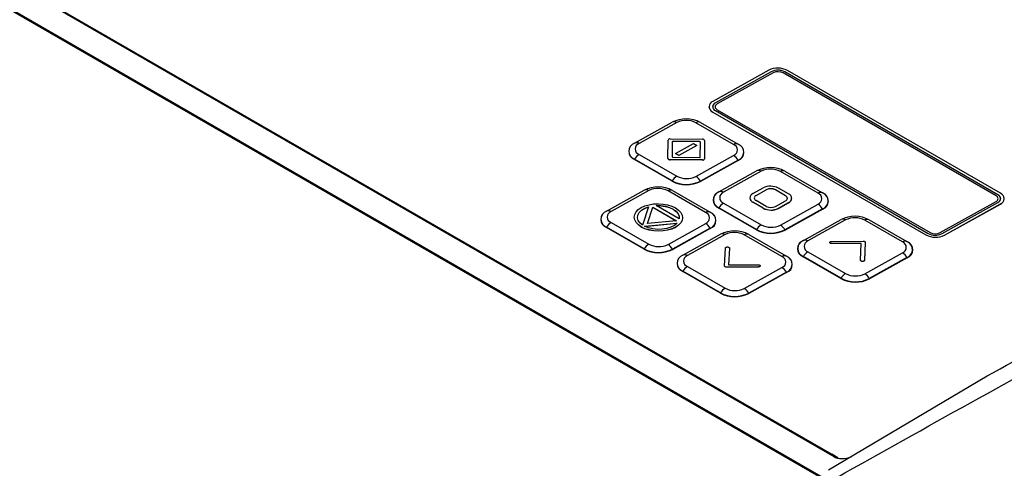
# Model space of a CAD drawing. Header units: millimetres. Extents: x -0.66 to 0.91, y -0.4 to 0.64.
# Tile 149 of 241: x 0.6516 to 0.7885, y -0.1148 to -0.0524. Entities that reach past the tile are written whole.
import ezdxf

# ---------------------------------------------------------------- set-up
doc = ezdxf.new("R2010")
doc.units = ezdxf.units.MM
doc.layers.add('FORMAT', color=7, linetype='Continuous')

msp = doc.modelspace()

# ---------------------------------------------------------------- linework, layer by layer
at = {"layer": 'FORMAT', "color": 7, "linetype": 'Continuous', "lineweight": 25}
for p, q in [((0.631274, -0.036114), (0.764772, -0.11318)), ((0.626759, -0.037447), (0.762669, -0.115906)), ((0.626776, -0.037281), (0.76297, -0.115904)), ((0.633179, -0.037064), (0.764487, -0.112866)), ((0.755725, -0.059439), (0.747962, -0.063764)), ((0.756078, -0.059643), (0.748315, -0.063968)), ((0.756078, -0.059651), (0.748315, -0.063976)), ((0.756326, -0.059794), (0.748563, -0.064119)), ((0.756078, -0.059643), (0.756078, -0.059651)), ((0.787338, -0.076895), (0.75774, -0.059809)), ((0.787585, -0.076749), (0.757987, -0.059662)), ((0.757987, -0.059662), (0.757987, -0.059671)), ((0.787585, -0.076757), (0.757987, -0.059671)), ((0.787939, -0.076552), (0.758341, -0.059465)), ((0.748315, -0.063968), (0.748315, -0.063976)), ((0.74742, -0.064491), (0.74742, -0.0645)), ((0.747962, -0.065248), (0.77756, -0.082334)), ((0.747962, -0.065248), (0.747962, -0.065256)), ((0.747962, -0.065256), (0.77756, -0.082343)), ((0.748315, -0.065051), (0.777914, -0.082138)), ((0.748563, -0.064921), (0.778161, -0.082008)), ((0.737073, -0.069569), (0.742305, -0.066654)), ((0.742935, -0.066714), (0.737703, -0.069628)), ((0.750849, -0.069761), (0.745616, -0.066741)), ((0.746237, -0.066694), (0.751469, -0.069715)), ((0.73704, -0.069588), (0.737015, -0.069603)), ((0.741723, -0.071694), (0.741727, -0.069146)), ((0.741723, -0.071703), (0.741727, -0.069154)), ((0.741727, -0.069144), (0.741727, -0.069153)), ((0.741727, -0.069146), (0.741727, -0.069154)), ((0.742027, -0.068979), (0.74652, -0.069027)), ((0.742325, -0.069378), (0.742324, -0.071473)), ((0.746121, -0.069362), (0.742425, -0.069323)), ((0.742425, -0.069323), (0.742425, -0.069331)), ((0.746121, -0.06937), (0.742425, -0.069331)), ((0.742789, -0.071009), (0.74529, -0.069618)), ((0.74529, -0.069618), (0.745754, -0.069886)), ((0.746121, -0.069362), (0.746121, -0.06937)), ((0.746218, -0.071516), (0.746221, -0.06942)), ((0.746218, -0.071519), (0.746221, -0.069428)), ((0.746221, -0.06942), (0.746221, -0.069428)), ((0.74682, -0.0692), (0.746816, -0.071749)), ((0.751469, -0.069715), (0.751536, -0.069755)), ((0.737703, -0.071149), (0.742936, -0.07417)), ((0.743253, -0.071277), (0.742789, -0.071009)), ((0.742789, -0.071009), (0.742789, -0.071017)), ((0.743252, -0.071285), (0.742789, -0.071017)), ((0.745754, -0.069894), (0.743252, -0.071285)), ((0.745754, -0.069886), (0.743253, -0.071277)), ((0.745754, -0.069886), (0.745754, -0.069894)), ((0.737049, -0.07184), (0.737074, -0.071799)), ((0.742282, -0.074861), (0.737049, -0.07184)), ((0.742306, -0.07482), (0.737074, -0.071799)), ((0.741723, -0.071694), (0.741723, -0.071703)), ((0.746516, -0.071916), (0.742023, -0.071868)), ((0.742023, -0.071868), (0.742023, -0.071876)), ((0.746516, -0.071924), (0.742023, -0.071876)), ((0.742424, -0.071531), (0.746118, -0.071572)), ((0.743253, -0.071277), (0.743252, -0.071285)), ((0.745617, -0.074197), (0.750849, -0.071283)), ((0.746218, -0.071516), (0.746218, -0.071517)), ((0.75147, -0.071945), (0.746238, -0.07486)), ((0.751493, -0.071987), (0.746261, -0.074901)), ((0.746516, -0.071916), (0.746516, -0.071924)), ((0.746816, -0.071758), (0.746816, -0.07175)), ((0.751493, -0.071987), (0.75147, -0.071945)), ((0.748811, -0.076345), (0.754043, -0.07343)), ((0.754673, -0.07349), (0.749441, -0.076405)), ((0.762587, -0.076538), (0.757354, -0.073517)), ((0.757975, -0.07347), (0.763207, -0.076491)), ((0.742282, -0.074861), (0.742306, -0.07482)), ((0.746261, -0.074901), (0.746238, -0.07486)), ((0.733186, -0.079035), (0.738418, -0.07612)), ((0.739047, -0.076179), (0.733815, -0.079094)), ((0.746961, -0.079227), (0.741729, -0.076206)), ((0.742349, -0.07616), (0.747582, -0.07918)), ((0.748778, -0.076364), (0.748753, -0.076379)), ((0.753539, -0.076597), (0.754953, -0.075809)), ((0.753963, -0.07685), (0.755377, -0.076062)), ((0.753964, -0.076842), (0.755378, -0.076054)), ((0.755378, -0.076054), (0.755377, -0.076062)), ((0.758064, -0.076883), (0.75665, -0.076067)), ((0.75665, -0.076067), (0.75665, -0.076075)), ((0.758064, -0.076891), (0.75665, -0.076075)), ((0.758489, -0.076647), (0.757074, -0.07583)), ((0.763207, -0.076491), (0.763274, -0.076531)), ((0.739732, -0.07804), (0.740388, -0.078008)), ((0.740388, -0.078008), (0.741042, -0.078052)), ((0.749441, -0.077926), (0.754674, -0.080946)), ((0.7531, -0.077187), (0.7531, -0.077195)), ((0.754954, -0.078616), (0.753539, -0.0778)), ((0.753539, -0.0778), (0.753539, -0.077808)), ((0.754954, -0.078625), (0.753539, -0.077808)), ((0.753964, -0.076842), (0.753963, -0.07685)), ((0.755378, -0.07838), (0.753964, -0.077564)), ((0.756651, -0.078393), (0.758065, -0.077605)), ((0.757075, -0.078638), (0.758489, -0.07785)), ((0.757075, -0.078646), (0.758489, -0.077858)), ((0.758064, -0.076883), (0.758064, -0.076891)), ((0.758489, -0.07785), (0.758489, -0.077858)), ((0.758928, -0.077268), (0.758928, -0.07726)), ((0.779575, -0.082022), (0.787338, -0.077697)), ((0.779823, -0.082157), (0.787585, -0.077832)), ((0.787585, -0.076749), (0.787585, -0.076757)), ((0.733152, -0.079054), (0.733127, -0.079068)), ((0.737099, -0.079507), (0.737293, -0.079153)), ((0.737293, -0.079153), (0.7376, -0.078826)), ((0.737515, -0.079581), (0.73771, -0.079229)), ((0.737515, -0.079589), (0.737709, -0.079237)), ((0.7376, -0.078826), (0.738016, -0.078543)), ((0.737709, -0.079237), (0.738036, -0.078917)), ((0.73771, -0.079229), (0.737709, -0.079237)), ((0.73771, -0.079229), (0.738036, -0.078908)), ((0.738016, -0.078543), (0.738523, -0.078312)), ((0.738036, -0.078908), (0.738485, -0.078638)), ((0.738036, -0.078917), (0.738485, -0.078647)), ((0.738036, -0.078908), (0.738036, -0.078917)), ((0.739031, -0.07843), (0.738191, -0.080984)), ((0.738485, -0.078638), (0.739031, -0.07843)), ((0.738485, -0.078647), (0.739028, -0.07844)), ((0.738485, -0.078638), (0.738485, -0.078647)), ((0.738523, -0.078312), (0.739104, -0.078144)), ((0.738892, -0.080746), (0.739635, -0.07849)), ((0.738895, -0.080746), (0.739635, -0.078498)), ((0.739104, -0.078144), (0.739732, -0.07804)), ((0.739635, -0.07849), (0.742885, -0.080367)), ((0.739635, -0.07849), (0.739635, -0.078498)), ((0.739635, -0.078498), (0.742873, -0.080368)), ((0.740067, -0.078261), (0.740725, -0.078271)), ((0.743297, -0.080126), (0.740067, -0.078261)), ((0.740081, -0.07827), (0.740725, -0.078279)), ((0.740725, -0.078271), (0.741361, -0.078361)), ((0.740725, -0.078271), (0.740725, -0.078279)), ((0.740725, -0.078279), (0.741361, -0.078369)), ((0.741042, -0.078052), (0.741668, -0.078167)), ((0.741361, -0.078361), (0.741947, -0.078526)), ((0.741361, -0.078361), (0.741361, -0.078369)), ((0.741361, -0.078369), (0.741947, -0.078535)), ((0.741668, -0.078167), (0.742249, -0.078347)), ((0.741947, -0.078526), (0.742456, -0.078761)), ((0.741947, -0.078526), (0.741947, -0.078535)), ((0.741947, -0.078535), (0.742456, -0.078769)), ((0.742249, -0.078347), (0.742763, -0.07859)), ((0.742456, -0.078761), (0.74286, -0.079053)), ((0.742456, -0.078761), (0.742456, -0.078769)), ((0.742456, -0.078769), (0.74286, -0.079062)), ((0.742763, -0.07859), (0.743182, -0.078883)), ((0.74286, -0.079053), (0.743145, -0.07939)), ((0.74286, -0.079053), (0.74286, -0.079062)), ((0.74286, -0.079062), (0.743145, -0.079398)), ((0.743145, -0.07939), (0.743292, -0.079752)), ((0.743145, -0.07939), (0.743145, -0.079398)), ((0.743182, -0.078883), (0.743491, -0.079217)), ((0.743491, -0.079217), (0.743684, -0.079574)), ((0.747582, -0.07918), (0.747648, -0.07922)), ((0.748787, -0.078617), (0.748812, -0.078575)), ((0.75402, -0.081637), (0.748787, -0.078617)), ((0.754044, -0.081596), (0.748812, -0.078575)), ((0.754954, -0.078616), (0.754954, -0.078625)), ((0.757075, -0.078638), (0.757075, -0.078646)), ((0.757355, -0.080974), (0.762587, -0.078059)), ((0.763208, -0.078721), (0.757976, -0.081636)), ((0.763231, -0.078763), (0.757999, -0.081678)), ((0.763231, -0.078763), (0.763208, -0.078721)), ((0.780176, -0.082361), (0.787939, -0.078036)), ((0.780176, -0.082369), (0.787939, -0.078044)), ((0.787939, -0.078036), (0.787939, -0.078044)), ((0.733815, -0.080615), (0.739048, -0.083636)), ((0.737034, -0.07988), (0.737099, -0.079507)), ((0.737101, -0.080253), (0.737034, -0.07988)), ((0.737034, -0.07988), (0.737034, -0.079888)), ((0.737101, -0.080261), (0.737034, -0.079888)), ((0.737293, -0.080613), (0.737101, -0.080253)), ((0.737101, -0.080253), (0.737101, -0.080261)), ((0.737293, -0.080621), (0.737101, -0.080261)), ((0.737603, -0.080944), (0.737293, -0.080613)), ((0.737293, -0.080613), (0.737293, -0.080621)), ((0.737602, -0.080952), (0.737293, -0.080621)), ((0.737473, -0.079953), (0.737515, -0.079581)), ((0.737473, -0.079955), (0.737515, -0.079589)), ((0.737573, -0.080321), (0.737473, -0.079953)), ((0.737515, -0.079581), (0.737515, -0.079589)), ((0.737817, -0.080672), (0.737573, -0.080321)), ((0.738191, -0.080984), (0.737817, -0.080672)), ((0.738463, -0.081141), (0.74298, -0.08071)), ((0.73848, -0.081148), (0.742969, -0.080719)), ((0.742885, -0.080367), (0.738892, -0.080746)), ((0.74173, -0.083663), (0.746962, -0.080748)), ((0.74298, -0.08071), (0.742609, -0.081016)), ((0.743145, -0.079398), (0.743292, -0.079761)), ((0.743494, -0.08067), (0.743185, -0.080998)), ((0.743494, -0.080678), (0.743185, -0.081006)), ((0.743292, -0.079752), (0.743297, -0.080126)), ((0.743292, -0.079752), (0.743292, -0.079761)), ((0.743292, -0.079761), (0.743297, -0.080126)), ((0.743684, -0.080315), (0.743494, -0.08067)), ((0.743684, -0.080324), (0.743494, -0.080678)), ((0.743494, -0.08067), (0.743494, -0.080678)), ((0.743684, -0.079574), (0.743748, -0.079945)), ((0.743748, -0.079945), (0.743684, -0.080315)), ((0.743748, -0.079954), (0.743684, -0.080324)), ((0.743684, -0.080315), (0.743684, -0.080324)), ((0.743748, -0.079945), (0.743748, -0.079954)), ((0.760549, -0.083121), (0.765781, -0.080207)), ((0.766411, -0.080266), (0.761179, -0.083181)), ((0.774325, -0.083314), (0.769092, -0.080293)), ((0.769713, -0.080246), (0.774945, -0.083267)), ((0.733162, -0.081306), (0.733186, -0.081265)), ((0.738394, -0.084327), (0.733162, -0.081306)), ((0.738419, -0.084285), (0.733186, -0.081265)), ((0.737603, -0.080944), (0.737602, -0.080952)), ((0.738014, -0.081244), (0.737602, -0.080952)), ((0.738014, -0.081236), (0.737603, -0.080944)), ((0.738526, -0.081477), (0.738014, -0.081236)), ((0.738014, -0.081236), (0.738014, -0.081244)), ((0.738525, -0.081485), (0.738014, -0.081244)), ((0.739007, -0.081359), (0.738463, -0.081141)), ((0.738526, -0.081477), (0.738525, -0.081485)), ((0.739107, -0.081665), (0.738525, -0.081485)), ((0.739107, -0.081657), (0.738526, -0.081477)), ((0.739623, -0.081502), (0.739007, -0.081359)), ((0.739735, -0.081774), (0.739107, -0.081657)), ((0.739107, -0.081657), (0.739107, -0.081665)), ((0.739735, -0.081782), (0.739107, -0.081665)), ((0.740272, -0.081568), (0.739623, -0.081502)), ((0.740389, -0.081817), (0.739735, -0.081774)), ((0.739735, -0.081774), (0.739735, -0.081782)), ((0.740389, -0.081825), (0.739735, -0.081782)), ((0.740928, -0.081548), (0.740272, -0.081568)), ((0.741042, -0.081787), (0.740389, -0.081817)), ((0.741042, -0.081795), (0.740389, -0.081825)), ((0.740389, -0.081817), (0.740389, -0.081825)), ((0.741554, -0.081445), (0.740928, -0.081548)), ((0.741671, -0.081686), (0.741042, -0.081787)), ((0.741671, -0.081694), (0.741042, -0.081795)), ((0.741042, -0.081787), (0.741042, -0.081795)), ((0.742122, -0.081264), (0.741554, -0.081445)), ((0.742255, -0.081516), (0.741671, -0.081686)), ((0.742254, -0.081524), (0.741671, -0.081694)), ((0.741671, -0.081686), (0.741671, -0.081694)), ((0.742609, -0.081016), (0.742122, -0.081264)), ((0.742763, -0.081292), (0.742254, -0.081524)), ((0.742255, -0.081516), (0.742254, -0.081524)), ((0.742763, -0.081284), (0.742255, -0.081516)), ((0.747582, -0.08141), (0.74235, -0.084325)), ((0.747606, -0.081452), (0.742374, -0.084367)), ((0.743185, -0.080998), (0.742763, -0.081284)), ((0.743185, -0.081006), (0.742763, -0.081292)), ((0.742763, -0.081284), (0.742763, -0.081292)), ((0.743185, -0.080998), (0.743185, -0.081006)), ((0.747606, -0.081452), (0.747582, -0.08141)), ((0.75402, -0.081637), (0.754044, -0.081596)), ((0.757999, -0.081678), (0.757976, -0.081636)), ((0.743792, -0.085158), (0.749024, -0.082243)), ((0.749654, -0.082302), (0.744422, -0.085217)), ((0.757568, -0.08535), (0.752335, -0.082329)), ((0.752956, -0.082283), (0.758188, -0.085303)), ((0.760515, -0.083141), (0.760491, -0.083155)), ((0.764209, -0.083396), (0.764209, -0.083404)), ((0.764476, -0.083238), (0.768876, -0.083213)), ((0.769158, -0.083384), (0.769036, -0.085879)), ((0.769158, -0.083376), (0.769037, -0.085871)), ((0.769158, -0.083376), (0.769158, -0.083384)), ((0.774945, -0.083267), (0.775012, -0.083307)), ((0.77756, -0.082334), (0.77756, -0.082343)), ((0.780176, -0.082361), (0.780176, -0.082369)), ((0.738394, -0.084327), (0.738419, -0.084285)), ((0.742374, -0.084367), (0.74235, -0.084325)), ((0.749589, -0.086659), (0.749711, -0.084165)), ((0.75026, -0.084179), (0.750146, -0.086509)), ((0.75026, -0.084187), (0.750147, -0.086509)), ((0.75026, -0.084179), (0.75026, -0.084187)), ((0.761179, -0.084702), (0.766412, -0.087723)), ((0.76429, -0.083502), (0.764289, -0.08351)), ((0.7686, -0.083535), (0.764491, -0.083558)), ((0.764492, -0.08355), (0.764491, -0.083558)), ((0.768601, -0.083527), (0.764492, -0.08355)), ((0.768487, -0.085856), (0.768601, -0.083527)), ((0.769093, -0.08775), (0.774325, -0.084835)), ((0.743759, -0.085177), (0.743734, -0.085191)), ((0.758188, -0.085303), (0.758255, -0.085343)), ((0.760525, -0.085393), (0.76055, -0.085352)), ((0.765758, -0.088413), (0.760525, -0.085393)), ((0.765782, -0.088372), (0.76055, -0.085352)), ((0.768755, -0.086019), (0.768754, -0.086028)), ((0.769037, -0.085871), (0.769036, -0.085879)), ((0.774946, -0.085497), (0.769714, -0.088412)), ((0.774969, -0.085539), (0.769737, -0.088454)), ((0.774969, -0.085539), (0.774946, -0.085497)), ((0.743768, -0.087429), (0.743793, -0.087388)), ((0.749001, -0.09045), (0.743768, -0.087429)), ((0.749025, -0.090408), (0.743793, -0.087388)), ((0.744422, -0.086738), (0.749655, -0.089759)), ((0.754271, -0.086798), (0.749871, -0.086822)), ((0.754271, -0.086806), (0.749871, -0.086831)), ((0.749871, -0.086822), (0.749871, -0.086831)), ((0.750146, -0.086509), (0.754256, -0.086486)), ((0.752336, -0.089786), (0.757568, -0.086871)), ((0.758189, -0.087533), (0.752957, -0.090448)), ((0.758212, -0.087575), (0.75298, -0.09049)), ((0.754271, -0.086798), (0.754271, -0.086806)), ((0.758212, -0.087575), (0.758189, -0.087533)), ((0.765758, -0.088413), (0.765782, -0.088372)), ((0.769737, -0.088454), (0.769714, -0.088412)), ((0.749001, -0.09045), (0.749025, -0.090408)), ((0.75298, -0.09049), (0.752957, -0.090448)), ((0.764058, -0.11501), (0.786108, -0.101961)), ((0.765334, -0.113355), (0.764487, -0.112866)), ((0.764772, -0.11318), (0.765334, -0.113355))]:
    msp.add_line(p, q, dxfattribs=at)
for centre, radius, start, end in [((0.351477, -0.773149), 0.8511733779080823, 55.229995, 64.911818), ((0.757007, -0.062026), 0.0028876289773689, 62.483357, 116.356852), ((0.757014, -0.061531), 0.0021071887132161, 62.483357, 116.356852), ((0.757014, -0.061539), 0.0021071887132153, 62.483357, 116.356852), ((0.757019, -0.061193), 0.0015608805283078, 62.483357, 116.356852), ((0.748231, -0.064506), 0.0007891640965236, 109.929744, 250.085642), ((0.748577, -0.064584), 0.0006615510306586, 113.315481, 173.343886), ((0.748512, -0.064509), 0.0005758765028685, 109.929744, 250.085642), ((0.748708, -0.06452), 0.0004265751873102, 109.929744, 250.085642), ((0.74832, -0.064427), 0.0009034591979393, 184.621331, 246.608909), ((0.744232, -0.070543), 0.0043397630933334, 62.483357, 116.356852), ((0.742569, -0.067228), 0.0006314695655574, 54.575566, 114.663042), ((0.744249, -0.069366), 0.0029601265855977, 62.483357, 116.356852), ((0.745966, -0.067244), 0.0006130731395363, 63.80924, 124.789854), ((0.737458, -0.070712), 0.0012004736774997, 109.929744, 250.085642), ((0.737478, -0.070684), 0.0011860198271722, 109.929744, 250.085642), ((0.737337, -0.070143), 0.0006314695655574, 54.575566, 114.663042), ((0.737979, -0.070389), 0.0008089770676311, 109.929744, 250.085642), ((0.741973, -0.069235), 0.0002621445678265, 78.140557, 160.01469), ((0.742407, -0.069408), 8.73407094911e-05, 78.125523, 160.061479), ((0.742408, -0.069419), 8.96447451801e-05, 78.783724, 157.000798), ((0.746137, -0.06945), 8.91458224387e-05, 19.617358, 100.297691), ((0.746137, -0.069458), 8.91458224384e-05, 19.617358, 100.297691), ((0.746568, -0.06929), 0.0002674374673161, 19.617358, 100.297691), ((0.750573, -0.070522), 0.0008089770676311, 289.929744, 70.085642), ((0.751199, -0.070265), 0.000613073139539, 63.80924, 124.789854), ((0.751077, -0.070837), 0.0011756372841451, 289.521727, 67.011671), ((0.751084, -0.070858), 0.0012004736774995, 289.929744, 70.085642), ((0.738624, -0.072671), 0.0017785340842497, 121.174524, 150.638851), ((0.741975, -0.071605), 0.0002674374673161, 199.617358, 280.297691), ((0.741975, -0.071613), 0.0002674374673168, 199.617358, 280.297691), ((0.742408, -0.071443), 8.91547705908e-05, 199.653411, 280.261638), ((0.746136, -0.071486), 8.74141382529e-05, 258.119084, 340.004419), ((0.74657, -0.071659), 0.000262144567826, 258.140557, 340.01469), ((0.74657, -0.071667), 0.0002621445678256, 258.140557, 340.01469), ((0.749913, -0.072781), 0.0017667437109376, 28.249201, 58.015049), ((0.75597, -0.077319), 0.0043397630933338, 62.483357, 116.356852), ((0.754307, -0.074004), 0.0006314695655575, 54.575566, 114.663042), ((0.755987, -0.076142), 0.0029601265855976, 62.483357, 116.356852), ((0.757704, -0.07402), 0.0006130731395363, 63.80924, 124.789854), ((0.744311, -0.070965), 0.0043926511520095, 242.483357, 296.356852), ((0.743856, -0.075692), 0.0017785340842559, 121.174524, 150.638851), ((0.744311, -0.070971), 0.0043397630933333, 242.483357, 296.356852), ((0.744303, -0.071545), 0.0029601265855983, 242.483357, 296.356852), ((0.744682, -0.075696), 0.0017667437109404, 28.249201, 58.015049), ((0.740344, -0.080008), 0.0043397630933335, 62.483357, 116.356852), ((0.738681, -0.076694), 0.0006314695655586, 54.575566, 114.663042), ((0.740361, -0.078831), 0.0029601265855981, 62.483357, 116.356852), ((0.742079, -0.07671), 0.0006130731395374, 63.80924, 124.789854), ((0.749196, -0.077488), 0.0012004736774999, 109.929744, 250.085642), ((0.749216, -0.07746), 0.0011860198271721, 109.929744, 250.085642), ((0.749075, -0.076919), 0.0006314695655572, 54.575566, 114.663042), ((0.749717, -0.077165), 0.0008089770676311, 109.929744, 250.085642), ((0.753757, -0.077198), 0.000639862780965, 109.929744, 250.085642), ((0.755993, -0.077907), 0.0023413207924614, 62.483357, 116.356852), ((0.756001, -0.077313), 0.0014047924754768, 62.483357, 116.356852), ((0.756001, -0.077321), 0.0014047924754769, 62.483357, 116.356852), ((0.758271, -0.077248), 0.000639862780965, 289.929744, 70.085642), ((0.762311, -0.077298), 0.0008089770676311, 289.929744, 70.085642), ((0.762937, -0.077041), 0.0006130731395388, 63.80924, 124.789854), ((0.762815, -0.077613), 0.0011756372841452, 289.521727, 67.011671), ((0.762822, -0.077634), 0.0012004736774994, 289.929744, 70.085642), ((0.78767, -0.077294), 0.0007891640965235, 289.929744, 70.085642), ((0.750362, -0.079447), 0.0017785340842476, 121.174524, 150.638851), ((0.75381, -0.07715), 0.0007115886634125, 183.602725, 247.627515), ((0.754138, -0.077255), 0.0004410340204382, 113.315481, 173.343886), ((0.754094, -0.077203), 0.000383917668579, 109.929744, 250.085642), ((0.75789, -0.077295), 0.0004395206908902, 4.621331, 66.608909), ((0.757934, -0.077244), 0.000383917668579, 289.929744, 70.085642), ((0.758198, -0.077183), 0.0007350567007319, 293.315481, 353.343886), ((0.787192, -0.077296), 0.00042657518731, 289.929744, 70.085642), ((0.787323, -0.077362), 0.0006592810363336, 4.621331, 66.608909), ((0.787389, -0.07729), 0.0005758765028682, 289.929744, 70.085642), ((0.78758, -0.077212), 0.0009065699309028, 293.315481, 353.343886), ((0.733571, -0.080177), 0.0012004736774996, 109.929744, 250.085642), ((0.73359, -0.08015), 0.0011860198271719, 109.929744, 250.085642), ((0.733449, -0.079608), 0.0006314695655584, 54.575566, 114.663042), ((0.734091, -0.079854), 0.0008089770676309, 109.929744, 250.085642), ((0.747311, -0.07973), 0.0006130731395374, 63.80924, 124.789854), ((0.746686, -0.079987), 0.0008089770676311, 289.929744, 70.085642), ((0.747189, -0.080302), 0.0011756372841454, 289.521727, 67.011671), ((0.747196, -0.080323), 0.0012004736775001, 289.929744, 70.085642), ((0.756035, -0.07654), 0.0023413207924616, 242.483357, 296.356852), ((0.756035, -0.076548), 0.0023413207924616, 242.483357, 296.356852), ((0.756027, -0.077134), 0.001404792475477, 242.483357, 296.356852), ((0.761651, -0.079557), 0.0017667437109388, 28.249201, 58.015049), ((0.734736, -0.082137), 0.0017785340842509, 121.174524, 150.638851), ((0.746026, -0.082247), 0.0017667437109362, 28.249201, 58.015049), ((0.767708, -0.084095), 0.0043397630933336, 62.483357, 116.356852), ((0.766045, -0.080781), 0.0006314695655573, 54.575566, 114.663042), ((0.767725, -0.082918), 0.0029601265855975, 62.483357, 116.356852), ((0.769442, -0.080797), 0.0006130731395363, 63.80924, 124.789854), ((0.750951, -0.086131), 0.0043397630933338, 62.483357, 116.356852), ((0.750968, -0.084955), 0.0029601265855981, 62.483357, 116.356852), ((0.756049, -0.077742), 0.0043926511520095, 242.483357, 296.356852), ((0.755594, -0.082468), 0.0017785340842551, 121.174524, 150.638851), ((0.756049, -0.077747), 0.0043397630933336, 242.483357, 296.356852), ((0.756041, -0.078321), 0.0029601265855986, 242.483357, 296.356852), ((0.75642, -0.082472), 0.0017667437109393, 28.249201, 58.015049), ((0.778882, -0.080624), 0.0015608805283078, 242.483357, 296.356852), ((0.749288, -0.082817), 0.0006314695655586, 54.575566, 114.663042), ((0.752685, -0.082833), 0.0006130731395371, 63.80924, 124.789854), ((0.760934, -0.084264), 0.0012004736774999, 109.929744, 250.085642), ((0.760954, -0.084236), 0.0011860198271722, 109.929744, 250.085642), ((0.760813, -0.083695), 0.0006314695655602, 54.575566, 114.663042), ((0.761455, -0.083941), 0.0008089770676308, 109.929744, 250.085642), ((0.774049, -0.084074), 0.0008089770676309, 289.929744, 70.085642), ((0.774675, -0.083817), 0.000613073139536, 63.80924, 124.789854), ((0.774553, -0.084389), 0.0011756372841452, 289.521727, 67.011671), ((0.77456, -0.08441), 0.0012004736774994, 289.929744, 70.085642), ((0.778894, -0.079774), 0.0028876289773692, 242.483357, 296.356852), ((0.778894, -0.079782), 0.0028876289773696, 242.483357, 296.356852), ((0.778887, -0.080269), 0.0021071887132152, 242.483357, 296.356852), ((0.740424, -0.080431), 0.0043926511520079, 242.483357, 296.356852), ((0.739969, -0.085157), 0.0017785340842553, 121.174524, 150.638851), ((0.740424, -0.080437), 0.004339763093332, 242.483357, 296.356852), ((0.740416, -0.08101), 0.0029601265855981, 242.483357, 296.356852), ((0.740794, -0.085161), 0.0017667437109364, 28.249201, 58.015049), ((0.7621, -0.086224), 0.0017785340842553, 121.174524, 150.638851), ((0.773389, -0.086333), 0.0017667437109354, 28.249201, 58.015049), ((0.744177, -0.0863), 0.0012004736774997, 109.929744, 250.085642), ((0.744197, -0.086273), 0.0011860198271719, 109.929744, 250.085642), ((0.744056, -0.085731), 0.0006314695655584, 54.575566, 114.663042), ((0.744698, -0.085977), 0.0008089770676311, 109.929744, 250.085642), ((0.757918, -0.085853), 0.0006130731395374, 63.80924, 124.789854), ((0.757293, -0.086111), 0.0008089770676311, 289.929744, 70.085642), ((0.757796, -0.086425), 0.0011756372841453, 289.521727, 67.011671), ((0.757803, -0.086447), 0.0012004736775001, 289.929744, 70.085642), ((0.745343, -0.08826), 0.0017785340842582, 121.174524, 150.638851), ((0.756632, -0.08837), 0.0017667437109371, 28.249201, 58.015049), ((0.767787, -0.084518), 0.0043926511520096, 242.483357, 296.356852), ((0.767332, -0.089244), 0.0017785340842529, 121.174524, 150.638851), ((0.767787, -0.084523), 0.0043397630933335, 242.483357, 296.356852), ((0.767779, -0.085097), 0.0029601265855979, 242.483357, 296.356852), ((0.768157, -0.089248), 0.0017667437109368, 28.249201, 58.015049), ((0.750575, -0.09128), 0.0017785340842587, 121.174524, 150.638851), ((0.751022, -0.087133), 0.0029601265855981, 242.483357, 296.356852), ((0.751401, -0.091284), 0.0017667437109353, 28.249201, 58.015049), ((0.75103, -0.086554), 0.0043926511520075, 242.483357, 296.356852), ((0.75103, -0.08656), 0.0043397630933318, 242.483357, 296.356852)]:
    msp.add_arc(centre, radius, start, end, dxfattribs=at)
msp.add_ellipse((0.766953, -0.111285), major_axis=(0.002709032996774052, 0.001351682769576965), ratio=0.624894, start_param=3.533582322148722, end_param=4.511613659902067, dxfattribs=at)
for points, knots in [([(0.7486825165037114, 0.029184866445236), (0.7516357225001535, 0.0284492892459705), (0.7590405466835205, 0.0266049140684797), (0.77114045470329, 0.0227357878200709), (0.7836458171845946, 0.0179481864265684), (0.7949547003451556, 0.0129751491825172), (0.8050174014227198, 0.008093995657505), (0.8152005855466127, 0.0026948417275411), (0.8254818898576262, -0.0032190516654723), (0.83586631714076, -0.0096587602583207), (0.8463145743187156, -0.0166106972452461), (0.8568143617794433, -0.0240733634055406), (0.8683800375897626, -0.0328386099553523), (0.880977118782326, -0.0430091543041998), (0.8899652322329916, -0.0509821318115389), (0.8944646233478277, -0.0549733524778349)], [0, 0, 0, 0, 0.0637611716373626, 0.1598738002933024, 0.2559863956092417, 0.324424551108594, 0.3929802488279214, 0.4618929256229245, 0.5316139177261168, 0.6013349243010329, 0.6718722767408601, 0.7427986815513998, 0.8138559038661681, 0.9068174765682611, 1, 1, 1, 1]), ([(0.8581242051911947, -0.0663332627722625), (0.8547515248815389, -0.0633102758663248), (0.8480003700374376, -0.0572591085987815), (0.8377139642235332, -0.0487078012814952), (0.8273184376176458, -0.0405510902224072), (0.8168559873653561, -0.0328719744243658), (0.8063604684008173, -0.0256795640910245), (0.7958364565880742, -0.0189785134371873), (0.7852664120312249, -0.0127584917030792), (0.7747058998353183, -0.0070547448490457), (0.7641837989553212, -0.0018811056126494), (0.7537062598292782, 0.0027614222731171), (0.7432557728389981, 0.006881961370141), (0.7338194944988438, 0.0101237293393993), (0.7253966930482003, 0.01267132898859), (0.720464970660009, 0.0139301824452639), (0.7179979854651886, 0.0145598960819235)], [0, 0, 0, 0, 0.0740144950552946, 0.1481561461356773, 0.2226838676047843, 0.2973414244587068, 0.3713556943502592, 0.4454971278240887, 0.5200246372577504, 0.5946819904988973, 0.6686962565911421, 0.7428376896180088, 0.8173652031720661, 0.8920225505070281, 0.9459866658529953, 1, 1, 1, 1]), ([(0.8435441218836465, -0.0661698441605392), (0.8409595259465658, -0.063444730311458), (0.8344831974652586, -0.0566163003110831), (0.8236472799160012, -0.0464684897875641), (0.8122328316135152, -0.0369510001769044), (0.8017385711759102, -0.0291425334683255), (0.7922926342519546, -0.0227668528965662), (0.7826216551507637, -0.0168876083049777), (0.7728850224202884, -0.0115982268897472), (0.7631198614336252, -0.0068909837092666), (0.7528534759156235, -0.0025334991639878), (0.7419288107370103, 0.0014277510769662), (0.728901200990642, 0.0053976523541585), (0.7196053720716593, 0.0073544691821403), (0.7142179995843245, 0.0084885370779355)], [0, 0, 0, 0, 0.0696762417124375, 0.1745906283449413, 0.2795037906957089, 0.3535502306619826, 0.4277233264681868, 0.5022824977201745, 0.5769720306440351, 0.6485103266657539, 0.7201630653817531, 0.8028724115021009, 0.8857552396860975, 1, 1, 1, 1]), ([(0.7142165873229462, 0.0049658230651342), (0.7154895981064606, 0.0046800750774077), (0.7177618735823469, 0.004170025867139), (0.7218059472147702, 0.0031783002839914), (0.7277342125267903, 0.0016120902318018), (0.738250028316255, -0.0015516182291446), (0.7518639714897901, -0.0065482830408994), (0.7670737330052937, -0.0134009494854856), (0.7807104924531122, -0.0206762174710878), (0.7933455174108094, -0.0284293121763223), (0.8049781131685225, -0.0364673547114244), (0.8150097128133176, -0.0442070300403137), (0.8235489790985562, -0.0513967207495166), (0.830410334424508, -0.0575706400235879), (0.83561165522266, -0.0625536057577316), (0.8392347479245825, -0.0661483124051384), (0.8408187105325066, -0.0677682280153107), (0.8416121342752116, -0.0685796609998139)], [0, 0, 0, 0, 0.0275140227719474, 0.0491114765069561, 0.0876309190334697, 0.1563043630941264, 0.2788226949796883, 0.3884713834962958, 0.4987565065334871, 0.5924754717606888, 0.6859308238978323, 0.7793009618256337, 0.8409592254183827, 0.9027006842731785, 0.9571380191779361, 0.9785299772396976, 0.9999999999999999, 0.9999999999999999, 0.9999999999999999, 0.9999999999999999]), ([(0.7126411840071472, -0.0006500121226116), (0.7165853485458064, -0.0015069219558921), (0.7244736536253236, -0.003220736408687), (0.7362515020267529, -0.0067039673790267), (0.7479677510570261, -0.0108669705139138), (0.7592106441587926, -0.0156182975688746), (0.7699275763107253, -0.0208393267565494), (0.7801071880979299, -0.0264455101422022), (0.7901433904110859, -0.0326275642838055), (0.8000262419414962, -0.0393908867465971), (0.8099022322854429, -0.0468465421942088), (0.8196940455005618, -0.0550001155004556), (0.8293203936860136, -0.0637311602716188), (0.8354671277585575, -0.0699851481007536), (0.8385006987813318, -0.0730716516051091)], [0, 0, 0, 0, 0.0872835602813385, 0.1745665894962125, 0.2625223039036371, 0.3506761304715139, 0.4302503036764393, 0.5095417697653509, 0.5888332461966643, 0.6690649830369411, 0.7492968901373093, 0.8335826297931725, 0.9178687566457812, 1, 1, 1, 1]), ([(0.8392728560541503, -0.0726505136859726), (0.837849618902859, -0.0711831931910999), (0.8347940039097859, -0.068032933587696), (0.829057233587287, -0.0624553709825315), (0.8223177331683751, -0.0562565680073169), (0.8147294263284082, -0.0497752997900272), (0.8053362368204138, -0.0422993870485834), (0.7937269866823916, -0.0339701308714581), (0.7804860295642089, -0.0257387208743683), (0.7677365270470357, -0.0188835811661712), (0.7555322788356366, -0.0132231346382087), (0.7445617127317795, -0.0089167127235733), (0.7348913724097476, -0.0056738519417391), (0.7268956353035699, -0.0033573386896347), (0.7197024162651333, -0.0015564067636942), (0.7152851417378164, -0.0006363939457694), (0.7133373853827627, -0.0002307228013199)], [0, 0, 0, 0, 0.0387027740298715, 0.0830928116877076, 0.1527586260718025, 0.2149383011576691, 0.2771697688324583, 0.3884890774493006, 0.4991091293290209, 0.5924698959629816, 0.6856277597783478, 0.7788213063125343, 0.840466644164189, 0.902298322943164, 0.9569193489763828, 1, 1, 1, 1]), ([(0.7651591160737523, -0.1161134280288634), (0.771371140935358, -0.1126200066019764), (0.7837958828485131, -0.1056327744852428), (0.8055080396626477, -0.0937645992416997), (0.8302936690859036, -0.0805396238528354), (0.8488465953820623, -0.0710691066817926), (0.8581242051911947, -0.0663332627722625)], [0, 0, 0, 0, 0.2003193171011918, 0.4006609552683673, 0.7002934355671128, 1, 1, 1, 1]), ([(0.7861079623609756, -0.101960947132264), (0.7955795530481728, -0.0966679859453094), (0.8145250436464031, -0.086080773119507), (0.8333965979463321, -0.075803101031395), (0.8428424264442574, -0.0707044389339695), (0.8429123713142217, -0.0706666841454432)], [0, 0, 0, 0, 0.4980809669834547, 0.996283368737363, 1, 1, 1, 1]), ([(0.7822338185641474, -0.1244763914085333), (0.7853498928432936, -0.1223983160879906), (0.7915824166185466, -0.1182419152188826), (0.8033594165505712, -0.1105801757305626), (0.8175700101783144, -0.1015734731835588), (0.8334486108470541, -0.0918789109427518), (0.8485680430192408, -0.0829397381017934), (0.8581344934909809, -0.0775127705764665), (0.8629183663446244, -0.0747989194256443)], [0, 0, 0, 0, 0.1161294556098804, 0.2322728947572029, 0.4384087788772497, 0.6446218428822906, 0.8222868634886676, 1, 1, 1, 1]), ([(0.5662923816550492, -0.0772921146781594), (0.568151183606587, -0.0787418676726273), (0.5718725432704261, -0.0816443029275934), (0.5776524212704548, -0.0858563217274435), (0.5833394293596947, -0.0898348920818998), (0.5898042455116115, -0.0941940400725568), (0.5977270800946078, -0.0993148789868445), (0.6073491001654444, -0.1052442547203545), (0.6176270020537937, -0.1113030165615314), (0.6284939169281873, -0.1174510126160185), (0.6398826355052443, -0.1236508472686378), (0.6511162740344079, -0.12954998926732), (0.6620784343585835, -0.1351295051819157), (0.6718866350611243, -0.1399889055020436), (0.6810662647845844, -0.1444363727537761), (0.6867508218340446, -0.1471262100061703), (0.6895828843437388, -0.1484662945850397)], [0, 0, 0, 0, 0.0699127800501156, 0.1399668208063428, 0.1948752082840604, 0.2497295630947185, 0.3328600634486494, 0.4162129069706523, 0.4999945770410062, 0.583742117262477, 0.6671481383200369, 0.7505214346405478, 0.820735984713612, 0.890985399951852, 0.9456886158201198, 1, 1, 1, 1]), ([(0.8634931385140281, -0.0801902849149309), (0.8548277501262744, -0.0851299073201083), (0.8374948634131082, -0.0950103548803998), (0.8115181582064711, -0.11094441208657), (0.7942467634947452, -0.1222901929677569), (0.785612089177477, -0.1279624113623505)], [0, 0, 0, 0, 0.333305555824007, 0.6666922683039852, 1, 1, 1, 1]), ([(0.5739563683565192, -0.0817286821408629), (0.5810426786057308, -0.0866240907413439), (0.5952126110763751, -0.0964130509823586), (0.6176996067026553, -0.1104338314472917), (0.6410745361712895, -0.1239130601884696), (0.6628486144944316, -0.1356005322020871), (0.6771780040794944, -0.1425250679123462), (0.6830872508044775, -0.1453806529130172)], [0, 0, 0, 0, 0.2127179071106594, 0.4253551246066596, 0.6381351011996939, 0.8507718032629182, 0.9999999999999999, 0.9999999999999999, 0.9999999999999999, 0.9999999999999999]), ([(0.7642894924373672, -0.0835104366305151), (0.7642650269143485, -0.0834929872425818), (0.7642206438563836, -0.0834613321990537), (0.7642128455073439, -0.0834216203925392), (0.7642093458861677, -0.0834037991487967)], [0, 0, 0, 0, 0.5512356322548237, 1, 1, 1, 1]), ([(0.7642094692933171, -0.0833955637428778), (0.7642135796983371, -0.0833722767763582), (0.7642216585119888, -0.0833265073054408), (0.7642924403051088, -0.0832753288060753), (0.764380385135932, -0.0832440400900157), (0.7644436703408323, -0.083239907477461), (0.7644758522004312, -0.0832378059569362)], [0, 0, 0, 0, 0.2841316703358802, 0.558447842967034, 0.7754614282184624, 0.9999999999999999, 0.9999999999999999, 0.9999999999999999, 0.9999999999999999]), ([(0.7642896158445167, -0.0835022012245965), (0.7642651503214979, -0.0834847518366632), (0.7642207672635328, -0.083453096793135), (0.7642129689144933, -0.0834133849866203), (0.7642094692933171, -0.0833955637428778)], [0, 0, 0, 0, 0.551235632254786, 1, 1, 1, 1]), ([(0.7688757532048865, -0.0832129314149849), (0.76891740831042, -0.0832162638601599), (0.7690006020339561, -0.0832229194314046), (0.769092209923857, -0.0832674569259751), (0.769149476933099, -0.0833202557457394), (0.7691554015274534, -0.0833574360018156), (0.7691583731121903, -0.0833760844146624)], [0, 0, 0, 0, 0.2799576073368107, 0.5591323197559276, 0.7788750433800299, 1, 1, 1, 1]), ([(0.7497106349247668, -0.0841646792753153), (0.7497169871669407, -0.0841415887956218), (0.7497294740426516, -0.0840961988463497), (0.7498054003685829, -0.0840474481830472), (0.7498965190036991, -0.084019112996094), (0.7499602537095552, -0.0840170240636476), (0.7499926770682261, -0.0840159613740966)], [0, 0, 0, 0, 0.2838742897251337, 0.5580239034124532, 0.7751562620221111, 0.9999999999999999, 0.9999999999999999, 0.9999999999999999, 0.9999999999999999]), ([(0.749992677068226, -0.0840159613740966), (0.7500335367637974, -0.0840200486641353), (0.7501138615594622, -0.0840280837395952), (0.7502013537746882, -0.0840720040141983), (0.7502530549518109, -0.08412428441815), (0.7502576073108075, -0.0841605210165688), (0.7502599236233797, -0.0841789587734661)], [0, 0, 0, 0, 0.2840040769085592, 0.5583147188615, 0.7752635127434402, 1, 1, 1, 1]), ([(0.7644914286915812, -0.0835579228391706), (0.7644484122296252, -0.0835552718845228), (0.7643725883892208, -0.0835505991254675), (0.7643145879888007, -0.0835225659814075), (0.7642894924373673, -0.0835104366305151)], [0, 0, 0, 0, 0.5673210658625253, 1, 1, 1, 1]), ([(0.7644915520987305, -0.0835496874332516), (0.7644485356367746, -0.0835470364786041), (0.7643727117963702, -0.0835423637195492), (0.7643147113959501, -0.083514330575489), (0.7642896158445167, -0.0835022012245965)], [0, 0, 0, 0, 0.5673210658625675, 1, 1, 1, 1]), ([(0.7687544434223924, -0.0860276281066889), (0.7687135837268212, -0.0860235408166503), (0.7686332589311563, -0.0860155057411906), (0.7685457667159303, -0.0859715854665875), (0.7684940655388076, -0.0859193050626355), (0.7684895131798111, -0.0858830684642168), (0.7684871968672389, -0.0858646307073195)], [0, 0, 0, 0, 0.2840040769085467, 0.5583147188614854, 0.7752635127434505, 1, 1, 1, 1]), ([(0.7687545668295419, -0.0860193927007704), (0.7687137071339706, -0.0860153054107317), (0.7686333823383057, -0.086007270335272), (0.7685458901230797, -0.0859633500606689), (0.7684941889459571, -0.085911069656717), (0.7684896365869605, -0.0858748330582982), (0.7684873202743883, -0.0858563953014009)], [0, 0, 0, 0, 0.2840040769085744, 0.558314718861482, 0.7752635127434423, 1, 1, 1, 1]), ([(0.7690364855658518, -0.0858789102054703), (0.7690301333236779, -0.0859020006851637), (0.769017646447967, -0.0859473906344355), (0.7689417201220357, -0.0859961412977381), (0.7688506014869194, -0.0860244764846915), (0.7687868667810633, -0.086026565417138), (0.7687544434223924, -0.086027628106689)], [0, 0, 0, 0, 0.2838742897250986, 0.55802390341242, 0.7751562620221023, 1, 1, 1, 1]), ([(0.7690366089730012, -0.0858706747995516), (0.7690302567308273, -0.0858937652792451), (0.7690177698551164, -0.085939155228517), (0.768941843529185, -0.0859879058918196), (0.7688507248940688, -0.0860162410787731), (0.7687869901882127, -0.0860183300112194), (0.7687545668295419, -0.0860193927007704)], [0, 0, 0, 0, 0.2838742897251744, 0.5580239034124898, 0.7751562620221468, 0.9999999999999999, 0.9999999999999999, 0.9999999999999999, 0.9999999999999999]), ([(0.7498713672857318, -0.0868306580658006), (0.7498297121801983, -0.0868273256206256), (0.7497465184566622, -0.0868206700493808), (0.7496549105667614, -0.0867761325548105), (0.7495976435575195, -0.0867233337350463), (0.749591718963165, -0.08668615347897), (0.7495887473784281, -0.0866675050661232)], [0, 0, 0, 0, 0.279957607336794, 0.5591323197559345, 0.7788750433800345, 0.9999999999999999, 0.9999999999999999, 0.9999999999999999, 0.9999999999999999]), ([(0.7498714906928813, -0.086822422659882), (0.7498298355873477, -0.086819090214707), (0.7497466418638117, -0.0868124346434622), (0.7496550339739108, -0.0867678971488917), (0.7495977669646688, -0.0867150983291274), (0.7495918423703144, -0.086677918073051), (0.7495888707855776, -0.0866592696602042)], [0, 0, 0, 0, 0.2799576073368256, 0.5591323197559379, 0.778875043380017, 0.9999999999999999, 0.9999999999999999, 0.9999999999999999, 0.9999999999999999]), ([(0.7542556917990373, -0.0864856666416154), (0.7542987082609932, -0.0864883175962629), (0.7543745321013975, -0.0864929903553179), (0.7544325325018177, -0.0865210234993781), (0.7544576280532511, -0.0865331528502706)], [0, 0, 0, 0, 0.5673210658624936, 1, 1, 1, 1]), ([(0.7545376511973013, -0.0866480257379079), (0.7545335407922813, -0.0866713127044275), (0.7545254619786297, -0.0867170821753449), (0.7544546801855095, -0.0867682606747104), (0.7543667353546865, -0.0867995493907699), (0.7543034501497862, -0.0868036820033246), (0.7542712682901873, -0.0868057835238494)], [0, 0, 0, 0, 0.2841316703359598, 0.5584478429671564, 0.7754614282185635, 1, 1, 1, 1]), ([(0.7545377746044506, -0.0866397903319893), (0.7545336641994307, -0.086663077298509), (0.7545255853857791, -0.0867088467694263), (0.7544548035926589, -0.0867600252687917), (0.7543668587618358, -0.0867913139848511), (0.7543035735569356, -0.086795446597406), (0.7542713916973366, -0.0867975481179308)], [0, 0, 0, 0, 0.2841316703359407, 0.5584478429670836, 0.7754614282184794, 1, 1, 1, 1]), ([(0.7544576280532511, -0.0865331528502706), (0.7544820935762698, -0.0865506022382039), (0.7545264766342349, -0.0865822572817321), (0.7545342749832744, -0.0866219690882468), (0.7545377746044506, -0.0866397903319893)], [0, 0, 0, 0, 0.5512356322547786, 1, 1, 1, 1]), ([(0.5138538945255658, -0.1031356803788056), (0.51735819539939, -0.1041459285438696), (0.5243667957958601, -0.106166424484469), (0.5349491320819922, -0.1098366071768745), (0.545577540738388, -0.1139761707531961), (0.5563104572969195, -0.1186580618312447), (0.5671298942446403, -0.1238762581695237), (0.5780252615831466, -0.1296421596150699), (0.5889189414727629, -0.1359204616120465), (0.6005915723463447, -0.1432041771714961), (0.6130069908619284, -0.1516110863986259), (0.6261366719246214, -0.1613002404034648), (0.6391820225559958, -0.1716667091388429), (0.6477473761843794, -0.1791566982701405), (0.6520347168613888, -0.182905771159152)], [0, 0, 0, 0, 0.0758426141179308, 0.1516851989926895, 0.2276845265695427, 0.3039225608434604, 0.3816002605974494, 0.459388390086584, 0.5375112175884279, 0.6157464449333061, 0.711290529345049, 0.8070401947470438, 0.9034150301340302, 1, 1, 1, 1])]:
    msp.add_open_spline(points, degree=3, knots=knots, dxfattribs=at)

doc.saveas('drawing.dxf')
